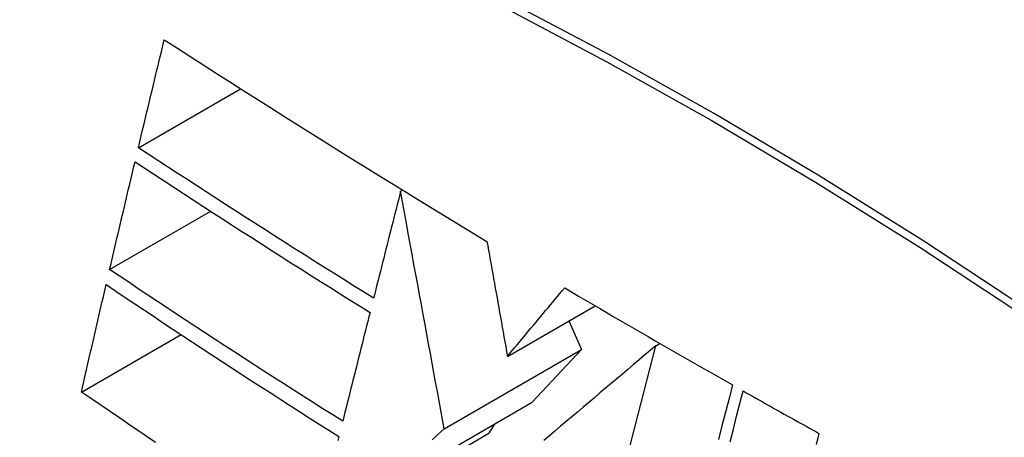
# Model space of a CAD drawing. Header units: inches. Extents: x 327.4 to 387.5, y 121.2 to 187.
# Tile 7 of 67: x 376.8928 to 377.1239, y 137.1555 to 137.2535. Entities that reach past the tile are written whole.
import ezdxf

# ---------------------------------------------------------------- set-up
doc = ezdxf.new("R2010")
doc.units = ezdxf.units.IN
doc.header["$MEASUREMENT"] = 0
doc.layers.add('Visible Edges(ANSI)', color=7, linetype='Continuous', lineweight=25)
doc.layers.add('Visible Tangent Edges(ANSI)', color=7, linetype='Continuous', lineweight=25)

msp = doc.modelspace()

# ---------------------------------------------------------------- linework, layer by layer
at = {"layer": 'Visible Edges(ANSI)'}
for p, q in [((376.9207, 137.2234), (376.9447, 137.23726)), ((376.98223, 137.2132), (376.98271, 137.21347)), ((376.91396, 137.19481), (376.93768, 137.20851)), ((377.00732, 137.17446), (377.02788, 137.18633)), ((377.02175, 137.1828), (377.02472, 137.17609)), ((376.90734, 137.16609), (376.93071, 137.17958)), ((377.02569, 137.11327), (377.0421, 137.17691)), ((377.0421, 137.17691), (377.0431, 137.17748)), ((376.99246, 137.15746), (377.02472, 137.17609)), ((377.02472, 137.17609), (377.01315, 137.16369)), ((376.97559, 137.14201), (377.01315, 137.16369)), ((377.00431, 137.15858), (377.00298, 137.1564)), ((376.96204, 137.13277), (377.00298, 137.1564))]:
    msp.add_line(p, q, dxfattribs=at)
at = {"layer": 'Visible Edges(ANSI)', "flags": 128}
for points in [[(376.9207, 137.2234), (376.92095, 137.22446), (376.9212, 137.22551), (376.92145, 137.22657), (376.9217, 137.22763), (376.92196, 137.22868), (376.92221, 137.22974), (376.92246, 137.23079), (376.92271, 137.23185), (376.92297, 137.23291), (376.92322, 137.23396), (376.92347, 137.23502), (376.92372, 137.23608), (376.92398, 137.23713), (376.92423, 137.23819), (376.92448, 137.23925), (376.92474, 137.2403), (376.92499, 137.24136), (376.92525, 137.24242), (376.9255, 137.24347), (376.92575, 137.24453), (376.92601, 137.24559), (376.92626, 137.24664), (376.92652, 137.2477), (376.92677, 137.24875)], [(376.92677, 137.24875), (376.92987, 137.24675), (376.93297, 137.24476), (376.93608, 137.24277), (376.93919, 137.24078), (376.9423, 137.23879), (376.94542, 137.2368), (376.94855, 137.23482), (376.95167, 137.23283), (376.95481, 137.23085), (376.95795, 137.22887), (376.96109, 137.2269), (376.96424, 137.22492), (376.9674, 137.22295), (376.97056, 137.22098), (376.97373, 137.21901), (376.97691, 137.21705), (376.98009, 137.21508), (376.98328, 137.21312), (376.98647, 137.21116), (376.98966, 137.20921), (376.99286, 137.20726), (376.99607, 137.20531), (376.99928, 137.20337), (377.00249, 137.20143)], [(376.9759, 137.18812), (376.97356, 137.18957), (376.97122, 137.19103), (376.96889, 137.19249), (376.96656, 137.19395), (376.96424, 137.19541), (376.96191, 137.19687), (376.9596, 137.19834), (376.95728, 137.1998), (376.95497, 137.20127), (376.95267, 137.20274), (376.95036, 137.20421), (376.94806, 137.20568), (376.94577, 137.20715), (376.94347, 137.20862), (376.94118, 137.21009), (376.93889, 137.21157), (376.93661, 137.21304), (376.93433, 137.21452), (376.93205, 137.216), (376.92977, 137.21748), (376.9275, 137.21896), (376.92523, 137.22044), (376.92296, 137.22192), (376.9207, 137.2234)], [(376.91396, 137.19481), (376.91421, 137.19587), (376.91445, 137.19692), (376.9147, 137.19797), (376.91494, 137.19902), (376.91519, 137.20008), (376.91544, 137.20113), (376.91568, 137.20218), (376.91593, 137.20324), (376.91618, 137.20429), (376.91643, 137.20535), (376.91667, 137.2064), (376.91692, 137.20745), (376.91717, 137.20851), (376.91742, 137.20956), (376.91767, 137.21061), (376.91792, 137.21167), (376.91817, 137.21272), (376.91841, 137.21378), (376.91866, 137.21483), (376.91891, 137.21588), (376.91916, 137.21693), (376.91941, 137.21799), (376.91966, 137.21904), (376.91991, 137.22009)], [(376.91991, 137.22009), (376.92218, 137.2186), (376.92445, 137.21711), (376.92673, 137.21563), (376.92901, 137.21414), (376.93128, 137.21266), (376.93357, 137.21117), (376.93585, 137.20969), (376.93813, 137.20821), (376.94042, 137.20674), (376.94271, 137.20526), (376.945, 137.20379), (376.9473, 137.20231), (376.94959, 137.20084), (376.95189, 137.19937), (376.95419, 137.19791), (376.9565, 137.19644), (376.95881, 137.19498), (376.96112, 137.19352), (376.96343, 137.19206), (376.96575, 137.1906), (376.96807, 137.18914), (376.9704, 137.18768), (376.97272, 137.18623), (376.97506, 137.18477)], [(376.98223, 137.2132), (376.98197, 137.21216), (376.98171, 137.21111), (376.98144, 137.21007), (376.98118, 137.20903), (376.98091, 137.20798), (376.98065, 137.20694), (376.98039, 137.20589), (376.98012, 137.20485), (376.97986, 137.2038), (376.97959, 137.20275), (376.97933, 137.20171), (376.97907, 137.20066), (376.9788, 137.19962), (376.97854, 137.19857), (376.97827, 137.19752), (376.97801, 137.19648), (376.97774, 137.19543), (376.97748, 137.19439), (376.97722, 137.19334), (376.97695, 137.1923), (376.97669, 137.19125), (376.97643, 137.19021), (376.97616, 137.18916), (376.9759, 137.18812)], [(376.99246, 137.15746), (376.99206, 137.15963), (376.99166, 137.1618), (376.99126, 137.16399), (376.99086, 137.16619), (376.99045, 137.1684), (376.99004, 137.17062), (376.98963, 137.17286), (376.98922, 137.17511), (376.9888, 137.17738), (376.98839, 137.17966), (376.98797, 137.18196), (376.98754, 137.18426), (376.98712, 137.18659), (376.98669, 137.18893), (376.98626, 137.19128), (376.98582, 137.19365), (376.98538, 137.19604), (376.98494, 137.19844), (376.9845, 137.20086), (376.98405, 137.20329), (376.9836, 137.20574), (376.98315, 137.20821), (376.98269, 137.2107), (376.98223, 137.2132)], [(377.00249, 137.20143), (377.00268, 137.20037), (377.00287, 137.19929), (377.00307, 137.19821), (377.00326, 137.19712), (377.00346, 137.19603), (377.00366, 137.19493), (377.00385, 137.19382), (377.00405, 137.1927), (377.00425, 137.19158), (377.00446, 137.19046), (377.00466, 137.18933), (377.00486, 137.18819), (377.00507, 137.18706), (377.00527, 137.18592), (377.00547, 137.18478), (377.00568, 137.18363), (377.00588, 137.18249), (377.00609, 137.18134), (377.0063, 137.18019), (377.0065, 137.17905), (377.00671, 137.1779), (377.00691, 137.17675), (377.00712, 137.17561), (377.00732, 137.17446)], [(376.96864, 137.15923), (376.96632, 137.1607), (376.964, 137.16216), (376.96168, 137.16363), (376.95937, 137.16511), (376.95706, 137.16658), (376.95476, 137.16806), (376.95246, 137.16953), (376.95016, 137.17101), (376.94787, 137.17249), (376.94558, 137.17397), (376.9433, 137.17546), (376.94102, 137.17694), (376.93874, 137.17843), (376.93647, 137.17991), (376.9342, 137.1814), (376.93194, 137.18289), (376.92968, 137.18438), (376.92742, 137.18586), (376.92517, 137.18735), (376.92292, 137.18885), (376.92067, 137.19034), (376.91843, 137.19183), (376.91619, 137.19332), (376.91396, 137.19481)], [(376.90734, 137.16609), (376.90758, 137.16714), (376.90782, 137.16819), (376.90806, 137.16924), (376.9083, 137.17029), (376.90854, 137.17133), (376.90878, 137.17238), (376.90902, 137.17343), (376.90926, 137.17448), (376.9095, 137.17553), (376.90974, 137.17658), (376.90998, 137.17763), (376.91022, 137.17868), (376.91046, 137.17973), (376.91071, 137.18078), (376.91095, 137.18183), (376.91119, 137.18288), (376.91143, 137.18393), (376.91168, 137.18498), (376.91192, 137.18603), (376.91216, 137.18708), (376.91241, 137.18813), (376.91265, 137.18918), (376.91289, 137.19023), (376.91314, 137.19128)], [(376.91314, 137.19128), (376.91538, 137.18977), (376.91762, 137.18827), (376.91987, 137.18677), (376.92212, 137.18527), (376.92437, 137.18378), (376.92663, 137.18228), (376.92888, 137.18079), (376.93114, 137.1793), (376.9334, 137.17781), (376.93567, 137.17632), (376.93794, 137.17483), (376.94021, 137.17335), (376.94248, 137.17186), (376.94476, 137.17038), (376.94704, 137.1689), (376.94933, 137.16742), (376.95161, 137.16594), (376.95391, 137.16447), (376.9562, 137.16299), (376.9585, 137.16152), (376.96081, 137.16005), (376.96312, 137.15858), (376.96543, 137.15712), (376.96775, 137.15565)], [(377.00732, 137.17446), (377.00788, 137.17513), (377.00844, 137.1758), (377.009, 137.17647), (377.00956, 137.17714), (377.01012, 137.17781), (377.01068, 137.17848), (377.01123, 137.17915), (377.01179, 137.17982), (377.01235, 137.18049), (377.01291, 137.18116), (377.01347, 137.18183), (377.01403, 137.1825), (377.01459, 137.18317), (377.01515, 137.18384), (377.01571, 137.18451), (377.01627, 137.18518), (377.01683, 137.18585), (377.01739, 137.18652), (377.01795, 137.18719), (377.01851, 137.18786), (377.01907, 137.18853), (377.01963, 137.1892), (377.02019, 137.18987), (377.02075, 137.19054)], [(377.02075, 137.19054), (377.02237, 137.18958), (377.024, 137.18862), (377.02562, 137.18766), (377.02725, 137.1867), (377.02888, 137.18575), (377.03051, 137.18479), (377.03214, 137.18384), (377.03378, 137.18289), (377.03541, 137.18193), (377.03705, 137.18098), (377.03869, 137.18003), (377.04033, 137.17908), (377.04197, 137.17813), (377.04362, 137.17719), (377.04526, 137.17624), (377.04691, 137.17529), (377.04855, 137.17435), (377.0502, 137.1734), (377.05185, 137.17246), (377.0535, 137.17151), (377.05516, 137.17057), (377.05681, 137.16963), (377.05847, 137.16869), (377.06012, 137.16775)], [(376.97506, 137.18477), (376.97479, 137.18371), (376.97452, 137.18265), (376.97426, 137.18159), (376.97399, 137.18052), (376.97372, 137.17946), (376.97345, 137.1784), (376.97319, 137.17733), (376.97292, 137.17627), (376.97265, 137.1752), (376.97238, 137.17414), (376.97211, 137.17307), (376.97185, 137.17201), (376.97158, 137.17094), (376.97131, 137.16987), (376.97104, 137.16881), (376.97078, 137.16774), (376.97051, 137.16668), (376.97024, 137.16561), (376.96998, 137.16455), (376.96971, 137.16348), (376.96944, 137.16242), (376.96918, 137.16136), (376.96891, 137.16029), (376.96864, 137.15923)], [(377.0421, 137.17691), (377.04081, 137.17581), (377.03951, 137.17472), (377.03821, 137.17362), (377.0369, 137.17252), (377.03559, 137.17141), (377.03428, 137.1703), (377.03297, 137.1692), (377.03165, 137.16809), (377.03034, 137.16697), (377.02902, 137.16586), (377.0277, 137.16475), (377.02638, 137.16363), (377.02506, 137.16251), (377.02374, 137.1614), (377.02242, 137.16028), (377.0211, 137.15917), (377.01978, 137.15805), (377.01846, 137.15694), (377.01714, 137.15582), (377.01583, 137.15471)], [(377.06012, 137.16775), (377.05931, 137.16457), (377.05848, 137.16137), (377.05765, 137.15815), (377.05682, 137.15491)], [(376.92473, 137.15427), (376.92254, 137.15575), (376.92035, 137.15723), (376.91817, 137.15871), (376.916, 137.16018), (376.91382, 137.16166), (376.91166, 137.16314), (376.9095, 137.16461), (376.90734, 137.16609)], [(377.05955, 137.15441), (377.06033, 137.15741), (377.0611, 137.1604), (377.06186, 137.16338), (377.06262, 137.16634)], [(377.06262, 137.16634), (377.06336, 137.16592), (377.0641, 137.1655), (377.06484, 137.16509), (377.06558, 137.16467), (377.06632, 137.16425), (377.06705, 137.16384), (377.06779, 137.16342), (377.06853, 137.16301), (377.06927, 137.16259), (377.07001, 137.16218), (377.07075, 137.16176), (377.07149, 137.16135), (377.07223, 137.16093), (377.07298, 137.16052), (377.07372, 137.16011), (377.07446, 137.15969), (377.0752, 137.15928), (377.07594, 137.15886), (377.07668, 137.15845), (377.07742, 137.15804), (377.07817, 137.15763), (377.07891, 137.15721), (377.07965, 137.1568), (377.0804, 137.15639)], [(376.96775, 137.15565), (376.96751, 137.1547)], [(376.98964, 137.15489), (376.99035, 137.15553), (376.99105, 137.15618), (376.99175, 137.15682), (376.99246, 137.15746)], [(377.0804, 137.15639), (377.07972, 137.15375)]]:
    msp.add_lwpolyline(points, dxfattribs=at)
at = {"layer": 'Visible Edges(ANSI)'}
msp.add_ellipse((377.11714, 136.25314), major_axis=(-0.64961, 1.12515), ratio=0.57735, start_param=5.161526, end_param=5.834048, dxfattribs=at)
at = {"layer": 'Visible Tangent Edges(ANSI)', "flags": 128}
for points in [[(377.12936, 137.18549), (377.10479, 137.20163), (377.08022, 137.21697), (377.05566, 137.23153), (377.03112, 137.24529), (377.00658, 137.25826), (376.98208, 137.27042), (376.95764, 137.28177), (376.93328, 137.29228), (376.90905, 137.30195), (376.88493, 137.31078), (376.86094, 137.31875), (376.83712, 137.32587), (376.81346, 137.33213), (376.79, 137.33751), (376.76674, 137.34203)], [(376.76693, 137.3394), (376.79011, 137.33499), (376.81351, 137.32971), (376.8371, 137.32355), (376.86087, 137.31653), (376.88479, 137.30865), (376.90885, 137.29992), (376.93303, 137.29033), (376.95733, 137.2799), (376.98172, 137.26862), (377.00617, 137.25652), (377.03065, 137.2436), (377.05513, 137.22988), (377.07963, 137.21536), (377.10413, 137.20003), (377.12863, 137.18391)]]:
    msp.add_lwpolyline(points, dxfattribs=at)

doc.saveas('drawing.dxf')
